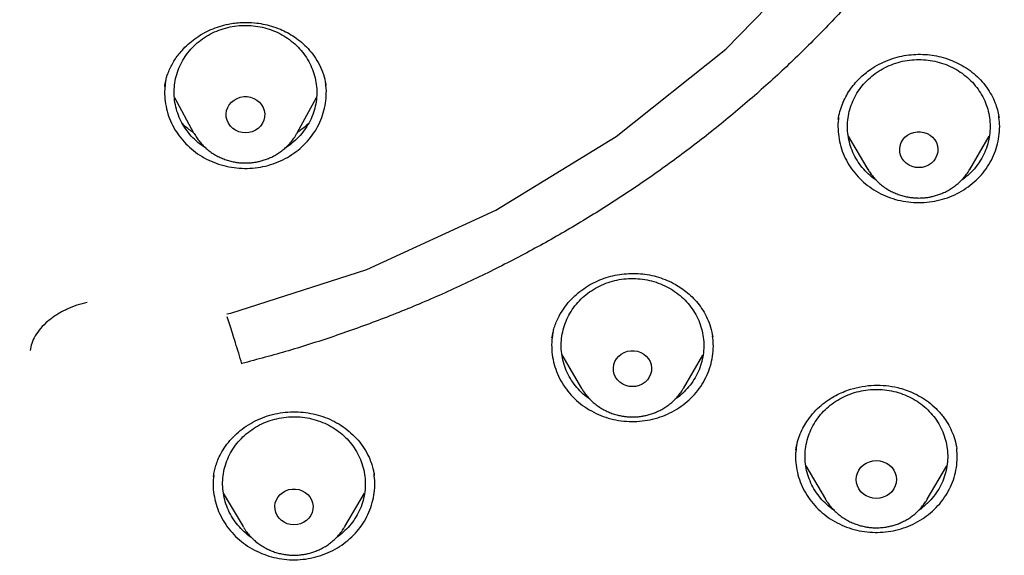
# Model space of a CAD drawing. Header units: millimetres. Extents: x 8 to 1577, y 12 to 2534.
# Tile 82 of 121: x 772 to 792, y 2111 to 2122. Entities that reach past the tile are written whole.
import ezdxf

# ---------------------------------------------------------------- set-up
doc = ezdxf.new("R2010")
doc.units = ezdxf.units.MM

msp = doc.modelspace()

# ---------------------------------------------------------------- linework, layer by layer
at = {"color": 7, "linetype": 'Continuous', "lineweight": 30}
for p, q in [((774.774, 2120.939), (774.777, 2120.958)), ((778.159, 2120.989), (778.163, 2120.966)), ((774.976, 2120.713), (775.381, 2119.969)), ((777.56, 2119.969), (777.964, 2120.71)), ((788.937, 2120.252), (788.949, 2120.307)), ((775.389, 2119.954), (775.381, 2119.969)), ((777.56, 2119.969), (777.556, 2119.961)), ((789.147, 2119.9), (789.56, 2119.198)), ((791.7, 2119.198), (792.111, 2119.897)), ((789.531, 2119.248), (789.512, 2119.261)), ((782.916, 2115.654), (782.917, 2115.662)), ((786.295, 2115.688), (786.296, 2115.678)), ((783.125, 2115.298), (783.539, 2114.596)), ((785.679, 2114.596), (786.091, 2115.295)), ((783.546, 2114.585), (783.539, 2114.596)), ((788.056, 2113.397), (788.041, 2113.3)), ((788.255, 2112.966), (788.668, 2112.265)), ((790.808, 2112.265), (791.222, 2112.969)), ((775.796, 2112.745), (775.798, 2112.754)), ((779.18, 2112.774), (779.18, 2112.766)), ((776.005, 2112.395), (776.421, 2111.69)), ((778.56, 2111.69), (778.973, 2112.391)), ((776.427, 2111.68), (776.421, 2111.69)), ((778.56, 2111.69), (778.555, 2111.681))]:
    msp.add_line(p, q, dxfattribs=at)
at = {"color": 7, "linetype": 'Continuous', "lineweight": 30, "flags": 128}
for points in [[(776.076, 2116.162), (776.161, 2116.178), (779.021, 2117.095), (781.737, 2118.339), (784.267, 2119.892), (786.571, 2121.729), (788.613, 2123.822), (790.361, 2126.138), (791.789, 2128.64), (792.873, 2131.29), (793.597, 2134.047), (793.95, 2136.867), (793.926, 2139.707), (793.525, 2142.521), (792.754, 2145.266), (791.624, 2147.9)], [(776.47, 2119.968), (776.398, 2119.974), (776.328, 2119.992), (776.262, 2120.022), (776.203, 2120.062), (776.153, 2120.111), (776.113, 2120.169), (776.084, 2120.232), (776.068, 2120.298), (776.065, 2120.367), (776.074, 2120.434), (776.097, 2120.5), (776.131, 2120.56), (776.177, 2120.613), (776.232, 2120.658), (776.294, 2120.693), (776.362, 2120.717), (776.434, 2120.73), (776.507, 2120.73), (776.579, 2120.717), (776.647, 2120.693), (776.709, 2120.658), (776.764, 2120.613), (776.81, 2120.56), (776.844, 2120.5), (776.867, 2120.434), (776.876, 2120.367), (776.873, 2120.298), (776.857, 2120.232), (776.828, 2120.169), (776.788, 2120.111), (776.738, 2120.062), (776.679, 2120.022), (776.613, 2119.992), (776.543, 2119.974), (776.47, 2119.968)], [(790.63, 2119.236), (790.558, 2119.242), (790.489, 2119.26), (790.424, 2119.29), (790.365, 2119.329), (790.316, 2119.378), (790.276, 2119.435), (790.248, 2119.497), (790.232, 2119.563), (790.228, 2119.631), (790.238, 2119.698), (790.26, 2119.762), (790.294, 2119.822), (790.339, 2119.875), (790.394, 2119.919), (790.456, 2119.954), (790.523, 2119.978), (790.594, 2119.99), (790.666, 2119.99), (790.737, 2119.978), (790.804, 2119.954), (790.866, 2119.919), (790.92, 2119.875), (790.965, 2119.822), (790.999, 2119.762), (791.022, 2119.698), (791.031, 2119.631), (791.028, 2119.563), (791.012, 2119.497), (790.984, 2119.435), (790.944, 2119.378), (790.894, 2119.329), (790.836, 2119.29), (790.771, 2119.26), (790.702, 2119.242), (790.63, 2119.236)], [(784.609, 2114.633), (784.537, 2114.639), (784.468, 2114.657), (784.403, 2114.687), (784.345, 2114.727), (784.295, 2114.775), (784.255, 2114.832), (784.227, 2114.894), (784.211, 2114.96), (784.208, 2115.028), (784.217, 2115.095), (784.24, 2115.159), (784.274, 2115.219), (784.319, 2115.272), (784.373, 2115.316), (784.435, 2115.351), (784.502, 2115.375), (784.573, 2115.387), (784.645, 2115.387), (784.716, 2115.375), (784.784, 2115.351), (784.845, 2115.316), (784.9, 2115.272), (784.945, 2115.219), (784.979, 2115.159), (785.001, 2115.095), (785.011, 2115.028), (785.007, 2114.96), (784.991, 2114.894), (784.963, 2114.832), (784.923, 2114.775), (784.874, 2114.727), (784.815, 2114.687), (784.75, 2114.657), (784.681, 2114.639), (784.609, 2114.633)], [(789.738, 2112.283), (789.664, 2112.289), (789.593, 2112.307), (789.526, 2112.336), (789.465, 2112.376), (789.413, 2112.425), (789.371, 2112.482), (789.34, 2112.545), (789.321, 2112.612), (789.314, 2112.681), (789.321, 2112.75), (789.34, 2112.817), (789.371, 2112.88), (789.413, 2112.937), (789.465, 2112.986), (789.526, 2113.026), (789.593, 2113.055), (789.664, 2113.073), (789.738, 2113.079), (789.811, 2113.073), (789.883, 2113.055), (789.95, 2113.026), (790.01, 2112.986), (790.062, 2112.937), (790.105, 2112.88), (790.136, 2112.817), (790.155, 2112.75), (790.162, 2112.681), (790.155, 2112.612), (790.136, 2112.545), (790.105, 2112.482), (790.062, 2112.425), (790.01, 2112.376), (789.95, 2112.336), (789.883, 2112.307), (789.811, 2112.289), (789.738, 2112.283)], [(777.49, 2111.728), (777.419, 2111.734), (777.349, 2111.752), (777.284, 2111.781), (777.226, 2111.821), (777.176, 2111.87), (777.136, 2111.926), (777.108, 2111.989), (777.092, 2112.055), (777.089, 2112.122), (777.098, 2112.189), (777.121, 2112.254), (777.155, 2112.313), (777.2, 2112.366), (777.254, 2112.411), (777.316, 2112.445), (777.383, 2112.469), (777.454, 2112.481), (777.526, 2112.481), (777.597, 2112.469), (777.665, 2112.445), (777.726, 2112.411), (777.781, 2112.366), (777.826, 2112.313), (777.86, 2112.254), (777.882, 2112.189), (777.892, 2112.122), (777.889, 2112.055), (777.872, 2111.989), (777.844, 2111.926), (777.804, 2111.87), (777.755, 2111.821), (777.696, 2111.781), (777.631, 2111.752), (777.562, 2111.734), (777.49, 2111.728)]]:
    msp.add_lwpolyline(points, dxfattribs=at)
at = {"color": 7, "linetype": 'Continuous', "lineweight": 30}
for points, knots in [([(772.98, 2096.301), (773.394, 2096.332), (774.22, 2096.393), (775.456, 2096.526), (776.688, 2096.688), (777.915, 2096.883), (779.135, 2097.11), (780.348, 2097.368), (781.553, 2097.657), (782.77, 2097.984), (783.997, 2098.348), (785.232, 2098.753), (786.454, 2099.191), (787.642, 2099.655), (788.796, 2100.142), (789.917, 2100.65), (791.022, 2101.186), (792.11, 2101.752), (793.182, 2102.345), (794.236, 2102.966), (795.271, 2103.614), (796.304, 2104.301), (797.333, 2105.026), (798.356, 2105.792), (799.355, 2106.586), (800.313, 2107.393), (801.231, 2108.211), (802.109, 2109.039), (802.963, 2109.889), (803.791, 2110.761), (804.593, 2111.655), (805.369, 2112.568), (806.117, 2113.502), (806.851, 2114.471), (807.566, 2115.476), (808.261, 2116.517), (808.924, 2117.576), (809.544, 2118.636), (810.122, 2119.694), (810.659, 2120.748), (811.165, 2121.816), (811.639, 2122.896), (812.082, 2123.989), (812.492, 2125.092), (812.869, 2126.206), (813.22, 2127.349), (813.541, 2128.519), (813.83, 2129.718), (814.083, 2130.924), (814.294, 2132.116), (814.467, 2133.294), (814.602, 2134.456), (814.704, 2135.621), (814.771, 2136.788), (814.803, 2137.957), (814.802, 2139.126), (814.765, 2140.294), (814.694, 2141.481), (814.584, 2142.686), (814.435, 2143.907), (814.249, 2145.123), (814.028, 2146.315), (813.776, 2147.48), (813.495, 2148.618), (813.18, 2149.749), (812.832, 2150.871), (812.451, 2151.984), (812.038, 2153.087), (811.592, 2154.178), (811.106, 2155.276), (810.579, 2156.378), (810.008, 2157.484), (809.404, 2158.574), (808.776, 2159.63), (808.128, 2160.651), (807.461, 2161.637), (806.766, 2162.607), (806.042, 2163.557), (805.291, 2164.489), (804.512, 2165.401), (803.707, 2166.292), (802.862, 2167.177), (801.976, 2168.053), (801.048, 2168.919), (800.094, 2169.76), (799.13, 2170.56), (798.158, 2171.322), (797.182, 2172.046), (796.184, 2172.744), (795.166, 2173.416), (794.129, 2174.062), (793.073, 2174.68), (792, 2175.271), (790.891, 2175.843), (789.746, 2176.394), (788.565, 2176.923), (787.368, 2177.419), (786.177, 2177.875), (784.992, 2178.291), (783.815, 2178.671), (782.628, 2179.019), (781.431, 2179.337), (780.225, 2179.623), (779.011, 2179.878), (777.79, 2180.102), (776.542, 2180.296), (775.267, 2180.461), (773.966, 2180.592), (772.662, 2180.688), (771.377, 2180.747), (770.113, 2180.772), (768.869, 2180.764), (767.625, 2180.724), (766.384, 2180.651), (765.145, 2180.546), (763.91, 2180.409), (762.679, 2180.24), (761.432, 2180.036), (760.172, 2179.794), (758.898, 2179.514), (757.634, 2179.199), (756.4, 2178.855), (755.198, 2178.485), (754.027, 2178.09), (752.868, 2177.666), (751.722, 2177.211), (750.59, 2176.727), (749.473, 2176.213), (748.371, 2175.671), (747.267, 2175.09), (746.162, 2174.47), (745.059, 2173.81), (743.977, 2173.119), (742.934, 2172.411), (741.93, 2171.688), (740.964, 2170.951), (740.02, 2170.19), (739.099, 2169.405), (738.201, 2168.595), (737.328, 2167.763), (736.479, 2166.909), (735.642, 2166.018), (734.818, 2165.089), (734.01, 2164.122), (733.232, 2163.134), (732.497, 2162.142), (731.804, 2161.147), (731.152, 2160.151), (730.53, 2159.139), (729.937, 2158.112), (729.375, 2157.069), (728.844, 2156.012), (728.344, 2154.942), (727.868, 2153.84), (727.417, 2152.708), (726.995, 2151.544), (726.609, 2150.37), (726.266, 2149.205), (725.963, 2148.051), (725.698, 2146.908), (725.467, 2145.76), (725.27, 2144.606), (725.107, 2143.447), (724.978, 2142.284), (724.883, 2141.119), (724.821, 2139.931), (724.796, 2138.723), (724.807, 2137.494), (724.857, 2136.265), (724.943, 2135.059), (725.063, 2133.876), (725.216, 2132.715), (725.402, 2131.56), (725.623, 2130.409), (725.877, 2129.265), (726.165, 2128.128), (726.486, 2126.999), (726.846, 2125.859), (727.248, 2124.71), (727.692, 2123.554), (728.171, 2122.411), (728.677, 2121.299), (729.207, 2120.22), (729.76, 2119.172), (730.343, 2118.14), (730.957, 2117.123), (731.6, 2116.122), (732.272, 2115.139), (732.973, 2114.173), (733.714, 2113.21), (734.497, 2112.251), (735.323, 2111.298), (736.179, 2110.368), (737.048, 2109.476), (737.929, 2108.623), (738.819, 2107.806), (739.733, 2107.014), (740.67, 2106.245), (741.629, 2105.501), (742.61, 2104.781), (743.611, 2104.088), (744.65, 2103.41), (745.727, 2102.748), (746.843, 2102.106), (747.977, 2101.494), (749.111, 2100.924), (750.243, 2100.392), (751.371, 2099.899), (752.513, 2099.435), (753.667, 2099.001), (754.835, 2098.597), (756.013, 2098.224), (757.203, 2097.881), (758.422, 2097.564), (759.671, 2097.275), (760.95, 2097.015), (762.236, 2096.791), (763.354, 2096.628), (764.299, 2096.511), (765.072, 2096.428), (765.846, 2096.356), (766.363, 2096.32), (766.621, 2096.301)], [0, 0, 0, 0, 0.0045, 0.009001, 0.013502, 0.018001, 0.022501, 0.027002, 0.031503, 0.036003, 0.040734, 0.045467, 0.0502, 0.05493, 0.05943, 0.063931, 0.068432, 0.072932, 0.077431, 0.081933, 0.086434, 0.090933, 0.095664, 0.100397, 0.10513, 0.109861, 0.11436, 0.118862, 0.123363, 0.127862, 0.132362, 0.136863, 0.141364, 0.145864, 0.150595, 0.155327, 0.16006, 0.164791, 0.169291, 0.173792, 0.178293, 0.182793, 0.187292, 0.191793, 0.196295, 0.200794, 0.205525, 0.210258, 0.214991, 0.219722, 0.224221, 0.228722, 0.233224, 0.237723, 0.242223, 0.246724, 0.251225, 0.255724, 0.260455, 0.265188, 0.269921, 0.274652, 0.279151, 0.283653, 0.288154, 0.292653, 0.297153, 0.301654, 0.306155, 0.310655, 0.315386, 0.320119, 0.324852, 0.329582, 0.334082, 0.338583, 0.343084, 0.347584, 0.352083, 0.356585, 0.361086, 0.365585, 0.370316, 0.375049, 0.379782, 0.384513, 0.389012, 0.393514, 0.398015, 0.402514, 0.407014, 0.411515, 0.416016, 0.420516, 0.425247, 0.429979, 0.434712, 0.439443, 0.443943, 0.448444, 0.452945, 0.457445, 0.461944, 0.466445, 0.470947, 0.475446, 0.480177, 0.48491, 0.489643, 0.494374, 0.498873, 0.503374, 0.507876, 0.512375, 0.516875, 0.521376, 0.525877, 0.530376, 0.535107, 0.53984, 0.544573, 0.549304, 0.553803, 0.558305, 0.562806, 0.567305, 0.571805, 0.576306, 0.580807, 0.585307, 0.590038, 0.594771, 0.599504, 0.604234, 0.608734, 0.613235, 0.617736, 0.622236, 0.626735, 0.631237, 0.635738, 0.640237, 0.644968, 0.649701, 0.654434, 0.659165, 0.663664, 0.668166, 0.672667, 0.677166, 0.681666, 0.686167, 0.690668, 0.695168, 0.699899, 0.704631, 0.709364, 0.714095, 0.718595, 0.723096, 0.727597, 0.732097, 0.736596, 0.741097, 0.745599, 0.750098, 0.754829, 0.759562, 0.764295, 0.769026, 0.773525, 0.778026, 0.782528, 0.787027, 0.791527, 0.796028, 0.800529, 0.805028, 0.809759, 0.814492, 0.819225, 0.823956, 0.828455, 0.832957, 0.837458, 0.841957, 0.846457, 0.850958, 0.855459, 0.859959, 0.86469, 0.869423, 0.874156, 0.878886, 0.883386, 0.887887, 0.892388, 0.896888, 0.901387, 0.905889, 0.91039, 0.914889, 0.91962, 0.924353, 0.929086, 0.933817, 0.938316, 0.942818, 0.947319, 0.951818, 0.956318, 0.960819, 0.96532, 0.96982, 0.974551, 0.979283, 0.984016, 0.988747, 0.991559, 0.99437, 0.997185, 1, 1, 1, 1]), ([(766.34, 2114.517), (765.99, 2114.566), (765.288, 2114.665), (764.244, 2114.868), (763.206, 2115.11), (762.178, 2115.395), (761.169, 2115.719), (760.184, 2116.078), (759.222, 2116.471), (758.277, 2116.902), (757.343, 2117.373), (756.425, 2117.881), (755.526, 2118.427), (754.654, 2119.006), (753.806, 2119.62), (752.99, 2120.264), (752.208, 2120.935), (751.462, 2121.63), (750.751, 2122.352), (750.07, 2123.105), (749.42, 2123.89), (748.802, 2124.706), (748.221, 2125.549), (747.676, 2126.417), (747.174, 2127.3), (746.715, 2128.194), (746.298, 2129.099), (745.92, 2130.021), (745.579, 2130.963), (745.277, 2131.923), (745.016, 2132.899), (744.8, 2133.882), (744.626, 2134.874), (744.497, 2135.868), (744.412, 2136.86), (744.373, 2137.846), (744.377, 2138.83), (744.426, 2139.817), (744.521, 2140.807), (744.662, 2141.8), (744.849, 2142.79), (745.082, 2143.773), (745.356, 2144.74), (745.67, 2145.689), (746.022, 2146.617), (746.415, 2147.533), (746.851, 2148.441), (747.328, 2149.336), (747.845, 2150.216), (748.401, 2151.074), (748.994, 2151.91), (749.622, 2152.72), (750.281, 2153.499), (750.968, 2154.245), (751.686, 2154.962), (752.439, 2155.652), (753.227, 2156.315), (754.051, 2156.95), (754.907, 2157.553), (755.791, 2158.123), (756.694, 2158.654), (757.612, 2159.145), (758.544, 2159.598), (759.497, 2160.016), (760.474, 2160.4), (761.473, 2160.749), (762.491, 2161.06), (763.519, 2161.33), (764.561, 2161.561), (765.607, 2161.75), (766.655, 2161.897), (767.699, 2162.002), (768.743, 2162.065), (769.795, 2162.087), (770.853, 2162.066), (771.916, 2162.001), (772.98, 2161.894), (774.04, 2161.743), (775.086, 2161.552), (776.114, 2161.323), (777.124, 2161.056), (778.124, 2160.75), (779.117, 2160.404), (780.1, 2160.018), (781.07, 2159.593), (782.018, 2159.131), (782.947, 2158.632), (783.849, 2158.099), (784.722, 2157.535), (785.561, 2156.942), (786.37, 2156.318), (787.155, 2155.659), (787.912, 2154.966), (788.643, 2154.236), (789.342, 2153.476), (790.008, 2152.686), (790.633, 2151.875), (791.218, 2151.048), (791.763, 2150.206), (792.272, 2149.341), (792.746, 2148.451), (793.185, 2147.539), (793.585, 2146.606), (793.942, 2145.66), (794.259, 2144.7), (794.531, 2143.732), (794.759, 2142.76), (794.942, 2141.788), (795.08, 2140.813), (795.175, 2139.829), (795.225, 2138.836), (795.23, 2137.834), (795.188, 2136.83), (795.101, 2135.825), (794.97, 2134.832), (794.796, 2133.852), (794.582, 2132.887), (794.326, 2131.929), (794.027, 2130.974), (793.685, 2130.026), (793.3, 2129.087), (792.874, 2128.167), (792.408, 2127.262), (791.904, 2126.38), (791.364, 2125.523), (790.792, 2124.696), (790.185, 2123.894), (789.54, 2123.114), (788.855, 2122.356), (788.131, 2121.621), (787.371, 2120.914), (786.578, 2120.236), (785.761, 2119.594), (784.923, 2118.989), (784.065, 2118.42), (783.182, 2117.884), (782.27, 2117.378), (781.331, 2116.905), (780.368, 2116.466), (779.388, 2116.066), (778.39, 2115.705), (777.393, 2115.384), (776.721, 2115.205), (776.394, 2115.118)], [0, 0, 0, 0, 0.007111, 0.014233, 0.021378, 0.028559, 0.035735, 0.042744, 0.049754, 0.056777, 0.063826, 0.071, 0.07815, 0.085287, 0.092425, 0.099606, 0.106655, 0.113671, 0.120666, 0.127652, 0.134763, 0.141884, 0.149029, 0.156211, 0.163388, 0.170396, 0.177406, 0.18443, 0.191479, 0.198653, 0.205803, 0.21294, 0.220078, 0.227259, 0.234309, 0.241325, 0.248319, 0.255305, 0.262416, 0.269538, 0.276683, 0.283864, 0.291041, 0.29805, 0.30506, 0.312083, 0.319132, 0.326306, 0.333456, 0.340594, 0.347731, 0.354912, 0.361962, 0.368978, 0.375972, 0.382958, 0.390069, 0.397191, 0.404336, 0.411517, 0.418694, 0.425703, 0.432713, 0.439736, 0.446785, 0.453959, 0.461109, 0.468246, 0.475384, 0.482565, 0.489615, 0.49663, 0.503625, 0.510611, 0.517722, 0.524844, 0.531989, 0.53917, 0.546347, 0.553355, 0.560365, 0.567389, 0.574438, 0.581612, 0.588762, 0.595899, 0.603037, 0.610218, 0.617267, 0.624283, 0.631278, 0.638264, 0.645375, 0.652496, 0.659641, 0.666823, 0.674, 0.681008, 0.688018, 0.695042, 0.702091, 0.709265, 0.716414, 0.723552, 0.73069, 0.737871, 0.74492, 0.751936, 0.758931, 0.765917, 0.773028, 0.780149, 0.787294, 0.794476, 0.801653, 0.808662, 0.815672, 0.822695, 0.829744, 0.836918, 0.844068, 0.851206, 0.858343, 0.865524, 0.872574, 0.87959, 0.886584, 0.89357, 0.900681, 0.907803, 0.914948, 0.922129, 0.929306, 0.936315, 0.943325, 0.950348, 0.957396, 0.964571, 0.971721, 0.978858, 0.985995, 0.993177, 1, 1, 1, 1]), ([(774.774, 2120.942), (774.777, 2120.962), (774.783, 2121.006), (774.8, 2121.086), (774.827, 2121.181), (774.881, 2121.324), (774.977, 2121.504), (775.115, 2121.685), (775.262, 2121.833), (775.407, 2121.951), (775.568, 2122.055), (775.742, 2122.141), (775.923, 2122.209), (776.139, 2122.263), (776.387, 2122.294), (776.632, 2122.288), (776.841, 2122.258), (777.023, 2122.214), (777.195, 2122.153), (777.357, 2122.075), (777.506, 2121.984), (777.652, 2121.872), (777.792, 2121.737), (777.921, 2121.579), (778.031, 2121.398), (778.117, 2121.199), (778.146, 2121.058), (778.16, 2120.988)], [0, 0, 0, 0, 0.017246, 0.037097, 0.059787, 0.085123, 0.13801, 0.193245, 0.231443, 0.270744, 0.31101, 0.351068, 0.390705, 0.429671, 0.486748, 0.542334, 0.578602, 0.615619, 0.657105, 0.691305, 0.72815, 0.767645, 0.80976, 0.854436, 0.901607, 0.951261, 1, 1, 1, 1]), ([(775.641, 2119.646), (775.595, 2119.676), (775.496, 2119.74), (775.362, 2119.863), (775.238, 2120.007), (775.136, 2120.165), (775.057, 2120.335), (775.002, 2120.512), (774.972, 2120.695), (774.968, 2120.88), (774.989, 2121.063), (775.036, 2121.243), (775.107, 2121.415), (775.202, 2121.578), (775.318, 2121.727), (775.454, 2121.86), (775.608, 2121.976), (775.775, 2122.073), (775.897, 2122.119), (775.957, 2122.143)], [0, 0, 0, 0, 0.050388, 0.109738, 0.169089, 0.22844, 0.287791, 0.347142, 0.406492, 0.465843, 0.525194, 0.584545, 0.643895, 0.703246, 0.762597, 0.821948, 0.881298, 0.940649, 1, 1, 1, 1]), ([(775.957, 2122.143), (776.02, 2122.161), (776.144, 2122.199), (776.339, 2122.226), (776.536, 2122.23), (776.732, 2122.21), (776.923, 2122.166), (777.106, 2122.099), (777.279, 2122.01), (777.437, 2121.901), (777.58, 2121.773), (777.703, 2121.629), (777.805, 2121.471), (777.884, 2121.302), (777.939, 2121.124), (777.969, 2120.941), (777.973, 2120.756), (777.952, 2120.573), (777.905, 2120.393), (777.834, 2120.221), (777.739, 2120.059), (777.623, 2119.909), (777.486, 2119.777), (777.378, 2119.689), (777.312, 2119.653), (777.303, 2119.648)], [0, 0, 0, 0, 0.045115, 0.09023, 0.135345, 0.18046, 0.225575, 0.27069, 0.315805, 0.36092, 0.406035, 0.45115, 0.496265, 0.54138, 0.586495, 0.631611, 0.676726, 0.721841, 0.766956, 0.812071, 0.857186, 0.902301, 0.947416, 0.992531, 1, 1, 1, 1]), ([(788.935, 2120.247), (788.946, 2120.303), (788.966, 2120.413), (789.021, 2120.572), (789.09, 2120.723), (789.174, 2120.864), (789.271, 2120.994), (789.379, 2121.112), (789.496, 2121.216), (789.634, 2121.319), (789.795, 2121.415), (789.981, 2121.498), (790.173, 2121.561), (790.37, 2121.602), (790.567, 2121.621), (790.763, 2121.619), (790.956, 2121.596), (791.144, 2121.553), (791.327, 2121.491), (791.504, 2121.409), (791.672, 2121.307), (791.827, 2121.185), (791.967, 2121.044), (792.086, 2120.888), (792.18, 2120.727), (792.248, 2120.57), (792.294, 2120.421), (792.311, 2120.326), (792.319, 2120.28)], [0, 0, 0, 0, 0.038485, 0.075972, 0.112508, 0.148129, 0.182868, 0.216761, 0.249683, 0.281693, 0.323781, 0.365336, 0.406396, 0.447004, 0.487225, 0.526909, 0.565904, 0.605006, 0.644694, 0.684967, 0.725828, 0.767304, 0.809437, 0.85217, 0.893199, 0.931499, 0.96708, 1, 1, 1, 1]), ([(789.534, 2121.061), (789.58, 2121.105), (789.673, 2121.192), (789.834, 2121.299), (790.007, 2121.386), (790.191, 2121.451), (790.383, 2121.494), (790.579, 2121.512), (790.775, 2121.506), (790.969, 2121.476), (791.158, 2121.423), (791.337, 2121.347), (791.504, 2121.25), (791.657, 2121.132), (791.791, 2120.998), (791.906, 2120.848), (791.999, 2120.685), (792.069, 2120.512), (792.114, 2120.332), (792.133, 2120.148), (792.127, 2119.963), (792.095, 2119.78), (792.039, 2119.603), (791.958, 2119.435), (791.854, 2119.277), (791.729, 2119.135), (791.618, 2119.032), (791.544, 2118.984), (791.525, 2118.971)], [0, 0, 0, 0, 0.03942, 0.07884, 0.11826, 0.157679, 0.197099, 0.236519, 0.275939, 0.315359, 0.354779, 0.394199, 0.433618, 0.473038, 0.512458, 0.551878, 0.591298, 0.630718, 0.670138, 0.709558, 0.748977, 0.788397, 0.827817, 0.867237, 0.906657, 0.946077, 0.985497, 1, 1, 1, 1]), ([(774.788, 2121.027), (774.782, 2120.98), (774.766, 2120.865), (774.773, 2120.678), (774.806, 2120.471), (774.868, 2120.27), (774.958, 2120.078), (775.074, 2119.899), (775.214, 2119.736), (775.375, 2119.591), (775.554, 2119.467), (775.75, 2119.366), (775.958, 2119.29), (776.174, 2119.24), (776.396, 2119.218), (776.619, 2119.222), (776.839, 2119.254), (777.054, 2119.313), (777.258, 2119.397), (777.448, 2119.506), (777.622, 2119.637), (777.776, 2119.788), (777.908, 2119.957), (778.016, 2120.141), (778.096, 2120.336), (778.15, 2120.54), (778.172, 2120.748), (778.174, 2120.903), (778.159, 2120.987), (778.157, 2121.001)], [0, 0, 0, 0, 0.025828, 0.064466, 0.103103, 0.141741, 0.180378, 0.219016, 0.257653, 0.296291, 0.334928, 0.373566, 0.412203, 0.450841, 0.489478, 0.528116, 0.566753, 0.605391, 0.644028, 0.682666, 0.721303, 0.759941, 0.798579, 0.837216, 0.875854, 0.914491, 0.953129, 0.991766, 1, 1, 1, 1]), ([(789.738, 2118.968), (789.693, 2119.001), (789.596, 2119.071), (789.469, 2119.201), (789.354, 2119.351), (789.261, 2119.514), (789.191, 2119.687), (789.146, 2119.867), (789.126, 2120.051), (789.133, 2120.236), (789.164, 2120.418), (789.221, 2120.595), (789.302, 2120.764), (789.405, 2120.922), (789.491, 2121.015), (789.534, 2121.061)], [0, 0, 0, 0, 0.067438, 0.145151, 0.222865, 0.300578, 0.378292, 0.456005, 0.533719, 0.611432, 0.689146, 0.766859, 0.844573, 0.922286, 1, 1, 1, 1]), ([(775.379, 2119.973), (775.363, 2119.983), (775.278, 2120.037), (775.197, 2120.105), (775.142, 2120.168), (775.137, 2120.172)], [0, 0, 0, 0, 0.176844, 0.938802, 1, 1, 1, 1]), ([(777.801, 2120.172), (777.788, 2120.159), (777.735, 2120.104), (777.656, 2120.037), (777.584, 2119.99), (777.565, 2119.978)], [0, 0, 0, 0, 0.180117, 0.786905, 1, 1, 1, 1]), ([(788.943, 2120.281), (788.941, 2120.272), (788.927, 2120.194), (788.928, 2120.044), (788.948, 2119.836), (788.999, 2119.632), (789.078, 2119.436), (789.183, 2119.251), (789.314, 2119.081), (789.466, 2118.929), (789.639, 2118.796), (789.828, 2118.685), (790.032, 2118.599), (790.245, 2118.539), (790.465, 2118.505), (790.688, 2118.498), (790.91, 2118.519), (791.127, 2118.567), (791.336, 2118.641), (791.532, 2118.74), (791.713, 2118.862), (791.876, 2119.006), (792.017, 2119.168), (792.135, 2119.346), (792.226, 2119.537), (792.291, 2119.738), (792.326, 2119.945), (792.335, 2120.143), (792.318, 2120.271), (792.31, 2120.329)], [0, 0, 0, 0, 0.005121, 0.043618, 0.082115, 0.120612, 0.159109, 0.197606, 0.236103, 0.2746, 0.313096, 0.351593, 0.39009, 0.428587, 0.467084, 0.505581, 0.544078, 0.582575, 0.621072, 0.659568, 0.698065, 0.736562, 0.775059, 0.813556, 0.852053, 0.89055, 0.929047, 0.967544, 1, 1, 1, 1]), ([(775.389, 2119.954), (775.408, 2119.924), (775.444, 2119.862), (775.51, 2119.776), (775.583, 2119.696), (775.664, 2119.622), (775.75, 2119.556), (775.843, 2119.498), (775.939, 2119.449), (776.037, 2119.408), (776.136, 2119.377), (776.224, 2119.357), (776.303, 2119.344), (776.382, 2119.336), (776.438, 2119.335), (776.47, 2119.334)], [0, 0, 0, 0, 0.081959, 0.165717, 0.249504, 0.333263, 0.416905, 0.50027, 0.583076, 0.664739, 0.743816, 0.819014, 0.872085, 0.926235, 1, 1, 1, 1]), ([(776.47, 2119.334), (776.51, 2119.335), (776.566, 2119.337), (776.649, 2119.346), (776.72, 2119.358), (776.804, 2119.377), (776.89, 2119.404), (776.979, 2119.439), (777.067, 2119.481), (777.154, 2119.532), (777.238, 2119.591), (777.317, 2119.658), (777.392, 2119.732), (777.46, 2119.814), (777.515, 2119.89), (777.544, 2119.942), (777.555, 2119.962)], [0, 0, 0, 0, 0.090285, 0.127437, 0.189069, 0.253242, 0.322221, 0.394351, 0.468962, 0.545519, 0.623645, 0.703065, 0.783577, 0.865034, 0.947331, 1, 1, 1, 1]), ([(789.56, 2119.201), (789.574, 2119.176), (789.608, 2119.121), (789.669, 2119.041), (789.743, 2118.96), (789.823, 2118.887), (789.91, 2118.821), (790.002, 2118.762), (790.098, 2118.713), (790.197, 2118.673), (790.295, 2118.642), (790.384, 2118.621), (790.463, 2118.609), (790.542, 2118.6), (790.598, 2118.599), (790.63, 2118.598)], [0, 0, 0, 0, 0.067139, 0.152249, 0.237388, 0.3225, 0.407492, 0.492203, 0.576346, 0.659327, 0.73968, 0.816092, 0.87002, 0.925044, 1, 1, 1, 1]), ([(790.63, 2118.598), (790.67, 2118.599), (790.726, 2118.601), (790.809, 2118.61), (790.88, 2118.622), (790.963, 2118.642), (791.05, 2118.668), (791.138, 2118.703), (791.226, 2118.745), (791.313, 2118.796), (791.397, 2118.855), (791.477, 2118.922), (791.552, 2118.996), (791.62, 2119.078), (791.67, 2119.147), (791.694, 2119.191), (791.701, 2119.204)], [0, 0, 0, 0, 0.092085, 0.129978, 0.19284, 0.258292, 0.328648, 0.402217, 0.478315, 0.556399, 0.636083, 0.717087, 0.799205, 0.882287, 0.966226, 1, 1, 1, 1]), ([(782.916, 2115.658), (782.919, 2115.674), (782.925, 2115.711), (782.94, 2115.785), (782.965, 2115.88), (783.012, 2116.009), (783.088, 2116.162), (783.195, 2116.324), (783.321, 2116.473), (783.464, 2116.606), (783.62, 2116.722), (783.789, 2116.819), (783.966, 2116.897), (784.15, 2116.955), (784.339, 2116.994), (784.533, 2117.013), (784.727, 2117.013), (784.921, 2116.992), (785.111, 2116.95), (785.296, 2116.888), (785.46, 2116.812), (785.606, 2116.726), (785.738, 2116.631), (785.866, 2116.518), (785.986, 2116.387), (786.094, 2116.237), (786.185, 2116.067), (786.257, 2115.88), (786.284, 2115.747), (786.297, 2115.679)], [0, 0, 0, 0, 0.013408, 0.031216, 0.053603, 0.080591, 0.122339, 0.164329, 0.205794, 0.24678, 0.287338, 0.327503, 0.367061, 0.406282, 0.445543, 0.484881, 0.52433, 0.563941, 0.603739, 0.643453, 0.683604, 0.715847, 0.750174, 0.786569, 0.825024, 0.865555, 0.908208, 0.953023, 1, 1, 1, 1]), ([(783.83, 2116.701), (783.887, 2116.731), (784.001, 2116.791), (784.187, 2116.853), (784.379, 2116.894), (784.575, 2116.91), (784.772, 2116.902), (784.965, 2116.87), (785.153, 2116.815), (785.332, 2116.737), (785.498, 2116.637), (785.648, 2116.519), (785.781, 2116.382), (785.895, 2116.231), (785.986, 2116.067), (786.053, 2115.893), (786.096, 2115.713), (786.113, 2115.529), (786.105, 2115.344), (786.071, 2115.162), (786.012, 2114.985), (785.929, 2114.818), (785.823, 2114.662), (785.696, 2114.521), (785.588, 2114.422), (785.518, 2114.377), (785.502, 2114.367)], [0, 0, 0, 0, 0.042935, 0.085871, 0.128806, 0.171741, 0.214677, 0.257612, 0.300547, 0.343483, 0.386418, 0.429353, 0.472289, 0.515224, 0.558159, 0.601095, 0.64403, 0.686965, 0.729901, 0.772836, 0.815771, 0.858707, 0.901642, 0.944577, 0.987513, 1, 1, 1, 1]), ([(783.721, 2114.361), (783.67, 2114.399), (783.569, 2114.474), (783.437, 2114.611), (783.324, 2114.762), (783.233, 2114.926), (783.165, 2115.1), (783.123, 2115.28), (783.105, 2115.464), (783.114, 2115.649), (783.148, 2115.831), (783.207, 2116.008), (783.29, 2116.175), (783.395, 2116.331), (783.522, 2116.473), (783.666, 2116.599), (783.775, 2116.667), (783.83, 2116.701)], [0, 0, 0, 0, 0.065593, 0.132336, 0.19908, 0.265823, 0.332566, 0.39931, 0.466053, 0.532797, 0.59954, 0.666283, 0.733027, 0.79977, 0.866513, 0.933257, 1, 1, 1, 1]), ([(773.141, 2116.402), (773.069, 2116.384), (772.922, 2116.347), (772.705, 2116.259), (772.498, 2116.147), (772.312, 2116.011), (772.158, 2115.86), (772.044, 2115.702), (771.969, 2115.544), (771.952, 2115.443), (771.944, 2115.393)], [0, 0, 0, 0, 0.1177044, 0.2414441, 0.3695625, 0.4999888, 0.6304166, 0.7585396, 0.8822865, 1, 1, 1, 1]), ([(776.394, 2115.114), (776.372, 2115.188), (776.328, 2115.339), (776.262, 2115.553), (776.198, 2115.752), (776.14, 2115.93), (776.102, 2116.044), (776.084, 2116.099)], [0, 0, 0, 0, 0.204966, 0.417637, 0.626379, 0.818175, 1, 1, 1, 1]), ([(782.941, 2115.785), (782.933, 2115.746), (782.91, 2115.639), (782.906, 2115.46), (782.924, 2115.251), (782.973, 2115.047), (783.049, 2114.85), (783.153, 2114.664), (783.281, 2114.493), (783.431, 2114.338), (783.602, 2114.204), (783.791, 2114.091), (783.993, 2114.003), (784.206, 2113.94), (784.425, 2113.904), (784.648, 2113.895), (784.87, 2113.913), (785.088, 2113.959), (785.297, 2114.031), (785.495, 2114.128), (785.678, 2114.248), (785.842, 2114.39), (785.985, 2114.55), (786.105, 2114.727), (786.199, 2114.917), (786.266, 2115.117), (786.304, 2115.324), (786.315, 2115.517), (786.3, 2115.639), (786.294, 2115.692)], [0, 0, 0, 0, 0.0214, 0.059381, 0.097361, 0.135341, 0.173321, 0.211302, 0.249282, 0.287262, 0.325243, 0.363223, 0.401203, 0.439183, 0.477164, 0.515144, 0.553124, 0.591105, 0.629085, 0.667065, 0.705045, 0.743026, 0.781006, 0.818986, 0.856967, 0.894947, 0.932927, 0.970907, 1, 1, 1, 1]), ([(769.801, 2094.159), (770.234, 2094.16), (771.087, 2094.163), (772.344, 2094.184), (773.559, 2094.217), (774.73, 2094.26), (775.859, 2094.313), (776.926, 2094.373), (777.933, 2094.438), (778.881, 2094.507), (779.792, 2094.58), (780.665, 2094.657), (781.502, 2094.736), (782.301, 2094.818), (783.064, 2094.901), (783.789, 2094.985), (784.477, 2095.069), (785.124, 2095.152), (785.73, 2095.233), (786.297, 2095.312), (786.833, 2095.39), (787.512, 2095.492), (788.352, 2095.624), (789.369, 2095.794), (790.408, 2095.983), (791.47, 2096.194), (792.554, 2096.432), (793.574, 2096.68), (794.527, 2096.935), (795.413, 2097.193), (796.306, 2097.475), (797.195, 2097.78), (798.064, 2098.103), (798.893, 2098.437), (799.678, 2098.779), (800.42, 2099.126), (801.124, 2099.479), (801.79, 2099.833), (802.417, 2100.187), (803.004, 2100.538), (803.525, 2100.867), (804.005, 2101.183), (804.463, 2101.499), (804.946, 2101.847), (805.45, 2102.229), (805.91, 2102.596), (806.322, 2102.939), (806.684, 2103.252), (807.052, 2103.583), (807.426, 2103.934), (807.803, 2104.303), (808.165, 2104.673), (808.499, 2105.028), (808.793, 2105.353), (809.052, 2105.648), (809.276, 2105.912), (809.468, 2106.144), (809.629, 2106.342), (809.747, 2106.489), (809.829, 2106.593), (809.885, 2106.666), (809.94, 2106.736), (810, 2106.815), (810.073, 2106.91), (810.165, 2107.032), (810.274, 2107.178), (810.397, 2107.346), (810.533, 2107.535), (810.678, 2107.739), (810.824, 2107.951), (810.967, 2108.161), (811.149, 2108.435), (811.365, 2108.77), (811.61, 2109.165), (811.841, 2109.552), (812.054, 2109.922), (812.246, 2110.267), (812.416, 2110.582), (812.54, 2110.819), (812.625, 2110.984), (812.676, 2111.084), (812.721, 2111.174), (812.766, 2111.264), (812.817, 2111.367), (812.883, 2111.502), (812.966, 2111.674), (813.065, 2111.884), (813.18, 2112.132), (813.309, 2112.419), (813.451, 2112.743), (813.605, 2113.107), (813.769, 2113.509), (813.942, 2113.95), (814.123, 2114.43), (814.242, 2114.764), (814.303, 2114.938)], [0, 0, 0, 0, 0.024327, 0.047851, 0.07058, 0.092516, 0.113664, 0.134027, 0.152509, 0.170297, 0.187392, 0.203807, 0.219541, 0.23459, 0.24895, 0.26262, 0.275597, 0.28788, 0.299267, 0.309982, 0.320026, 0.329684, 0.348572, 0.367836, 0.387621, 0.407945, 0.428765, 0.450034, 0.467046, 0.48436, 0.50199, 0.519889, 0.537406, 0.554376, 0.570401, 0.585887, 0.60079, 0.615072, 0.628704, 0.641666, 0.65396, 0.663811, 0.674389, 0.685697, 0.697747, 0.710548, 0.719345, 0.728477, 0.737949, 0.747769, 0.75793, 0.768264, 0.77759, 0.786029, 0.793575, 0.800237, 0.806024, 0.810943, 0.814996, 0.816889, 0.818593, 0.820303, 0.822045, 0.824285, 0.827217, 0.830841, 0.834769, 0.839277, 0.844251, 0.849212, 0.854107, 0.858936, 0.868152, 0.877119, 0.885835, 0.894152, 0.901773, 0.908689, 0.914883, 0.917283, 0.919464, 0.921425, 0.92317, 0.925268, 0.928159, 0.931844, 0.936323, 0.941595, 0.947648, 0.954474, 0.962066, 0.970421, 0.979531, 0.989392, 1, 1, 1, 1]), ([(783.547, 2114.585), (783.559, 2114.565), (783.59, 2114.514), (783.649, 2114.438), (783.722, 2114.357), (783.802, 2114.284), (783.889, 2114.218), (783.981, 2114.16), (784.078, 2114.11), (784.176, 2114.07), (784.275, 2114.039), (784.363, 2114.019), (784.442, 2114.006), (784.521, 2113.997), (784.577, 2113.996), (784.609, 2113.996)], [0, 0, 0, 0, 0.0562916, 0.1423915, 0.2285205, 0.3146221, 0.4006017, 0.4862983, 0.5714194, 0.6553655, 0.7366529, 0.8139539, 0.8685085, 0.9241725, 1, 1, 1, 1]), ([(784.609, 2113.996), (784.649, 2113.997), (784.705, 2113.998), (784.788, 2114.008), (784.859, 2114.019), (784.943, 2114.039), (785.029, 2114.065), (785.117, 2114.1), (785.206, 2114.143), (785.292, 2114.193), (785.376, 2114.252), (785.456, 2114.319), (785.531, 2114.393), (785.599, 2114.475), (785.648, 2114.542), (785.67, 2114.582), (785.675, 2114.592)], [0, 0, 0, 0, 0.09287, 0.131086, 0.194483, 0.260494, 0.331449, 0.405645, 0.482393, 0.561142, 0.641506, 0.7232, 0.806018, 0.889808, 0.974463, 1, 1, 1, 1]), ([(788.041, 2113.3), (788.052, 2113.36), (788.075, 2113.476), (788.134, 2113.641), (788.209, 2113.794), (788.305, 2113.948), (788.426, 2114.098), (788.571, 2114.239), (788.723, 2114.355), (788.878, 2114.448), (789.035, 2114.522), (789.22, 2114.589), (789.438, 2114.642), (789.69, 2114.668), (789.941, 2114.661), (790.16, 2114.623), (790.347, 2114.568), (790.508, 2114.505), (790.673, 2114.42), (790.838, 2114.31), (790.999, 2114.173), (791.134, 2114.021), (791.243, 2113.86), (791.325, 2113.697), (791.392, 2113.519), (791.416, 2113.393), (791.429, 2113.329)], [0, 0, 0, 0, 0.040733, 0.079762, 0.117177, 0.15303, 0.198438, 0.241174, 0.281285, 0.318589, 0.353362, 0.38766, 0.43887, 0.48989, 0.540819, 0.591578, 0.625142, 0.660301, 0.698813, 0.740649, 0.785781, 0.834221, 0.872777, 0.913264, 0.955683, 1, 1, 1, 1]), ([(788.845, 2114.299), (788.899, 2114.334), (789.007, 2114.403), (789.186, 2114.481), (789.373, 2114.538), (789.567, 2114.571), (789.764, 2114.58), (789.96, 2114.565), (790.152, 2114.525), (790.337, 2114.463), (790.512, 2114.378), (790.674, 2114.273), (790.82, 2114.149), (790.947, 2114.008), (791.053, 2113.852), (791.137, 2113.685), (791.197, 2113.509), (791.232, 2113.327), (791.242, 2113.142), (791.226, 2112.958), (791.184, 2112.777), (791.118, 2112.603), (791.027, 2112.439), (790.916, 2112.286), (790.782, 2112.151), (790.683, 2112.065), (790.626, 2112.031), (790.623, 2112.029)], [0, 0, 0, 0, 0.041588, 0.083176, 0.124764, 0.166352, 0.20794, 0.249528, 0.291116, 0.332704, 0.374292, 0.41588, 0.457467, 0.499055, 0.540643, 0.582231, 0.623819, 0.665407, 0.706995, 0.748583, 0.790171, 0.831759, 0.873347, 0.914935, 0.956523, 0.998111, 1, 1, 1, 1]), ([(788.843, 2112.038), (788.83, 2112.046), (788.763, 2112.089), (788.657, 2112.185), (788.529, 2112.325), (788.422, 2112.481), (788.338, 2112.648), (788.278, 2112.824), (788.243, 2113.006), (788.234, 2113.191), (788.25, 2113.375), (788.292, 2113.556), (788.358, 2113.73), (788.448, 2113.894), (788.56, 2114.046), (788.692, 2114.184), (788.794, 2114.261), (788.845, 2114.299)], [0, 0, 0, 0, 0.016856, 0.08708, 0.157305, 0.227529, 0.297754, 0.367979, 0.438203, 0.508428, 0.578652, 0.648877, 0.719102, 0.789326, 0.859551, 0.929775, 1, 1, 1, 1]), ([(775.799, 2112.753), (775.805, 2112.789), (775.817, 2112.861), (775.847, 2112.977), (775.891, 2113.098), (775.957, 2113.237), (776.049, 2113.385), (776.173, 2113.538), (776.319, 2113.68), (776.487, 2113.808), (776.675, 2113.917), (776.878, 2114.003), (777.09, 2114.064), (777.307, 2114.099), (777.524, 2114.108), (777.739, 2114.092), (777.948, 2114.052), (778.15, 2113.99), (778.343, 2113.904), (778.526, 2113.793), (778.693, 2113.66), (778.843, 2113.507), (778.971, 2113.335), (779.062, 2113.17), (779.12, 2113.027), (779.151, 2112.921), (779.169, 2112.837), (779.176, 2112.793), (779.179, 2112.774)], [0, 0, 0, 0, 0.027005, 0.054883, 0.08378, 0.113723, 0.154752, 0.19675, 0.239763, 0.283851, 0.329034, 0.374356, 0.419399, 0.463924, 0.507926, 0.551476, 0.594617, 0.637525, 0.68117, 0.725546, 0.770476, 0.816018, 0.862187, 0.908525, 0.938992, 0.964306, 0.984579, 1, 1, 1, 1]), ([(777.086, 2113.948), (777.149, 2113.962), (777.277, 2113.991), (777.473, 2114.004), (777.67, 2113.994), (777.863, 2113.96), (778.05, 2113.903), (778.228, 2113.823), (778.392, 2113.722), (778.542, 2113.602), (778.673, 2113.464), (778.784, 2113.312), (778.873, 2113.147), (778.939, 2112.972), (778.979, 2112.791), (778.994, 2112.607), (778.984, 2112.422), (778.948, 2112.241), (778.887, 2112.065), (778.801, 2111.898), (778.694, 2111.743), (778.565, 2111.604), (778.46, 2111.509), (778.394, 2111.467), (778.382, 2111.46)], [0, 0, 0, 0, 0.047131, 0.094263, 0.141394, 0.188526, 0.235657, 0.282788, 0.32992, 0.377051, 0.424183, 0.471314, 0.518445, 0.565577, 0.612708, 0.65984, 0.706971, 0.754102, 0.801234, 0.848365, 0.895497, 0.942628, 0.989759, 1, 1, 1, 1]), ([(776.6, 2111.457), (776.597, 2111.459), (776.539, 2111.494), (776.44, 2111.581), (776.307, 2111.717), (776.196, 2111.87), (776.107, 2112.035), (776.042, 2112.21), (776.001, 2112.39), (775.986, 2112.575), (775.997, 2112.759), (776.033, 2112.941), (776.094, 2113.117), (776.179, 2113.284), (776.286, 2113.439), (776.415, 2113.579), (776.561, 2113.703), (776.723, 2113.807), (776.899, 2113.892), (777.023, 2113.929), (777.086, 2113.948)], [0, 0, 0, 0, 0.003458, 0.062078, 0.120698, 0.179318, 0.237938, 0.296559, 0.355179, 0.413799, 0.472419, 0.531039, 0.589659, 0.648279, 0.706899, 0.76552, 0.82414, 0.88276, 0.94138, 1, 1, 1, 1]), ([(788.052, 2113.352), (788.046, 2113.299), (788.032, 2113.177), (788.045, 2112.984), (788.084, 2112.778), (788.152, 2112.579), (788.247, 2112.389), (788.368, 2112.213), (788.512, 2112.053), (788.677, 2111.912), (788.86, 2111.793), (789.059, 2111.697), (789.269, 2111.626), (789.486, 2111.582), (789.709, 2111.565), (789.931, 2111.575), (790.151, 2111.612), (790.363, 2111.676), (790.565, 2111.766), (790.752, 2111.879), (790.923, 2112.014), (791.072, 2112.17), (791.2, 2112.342), (791.302, 2112.528), (791.377, 2112.725), (791.424, 2112.93), (791.444, 2113.135), (791.433, 2113.27), (791.428, 2113.335)], [0, 0, 0, 0, 0.029502, 0.068419, 0.107336, 0.146254, 0.185171, 0.224089, 0.263006, 0.301924, 0.340841, 0.379759, 0.418676, 0.457594, 0.496511, 0.535429, 0.574346, 0.613264, 0.652181, 0.691099, 0.730016, 0.768933, 0.807851, 0.846768, 0.885686, 0.924603, 0.963521, 1, 1, 1, 1]), ([(775.802, 2112.768), (775.796, 2112.703), (775.784, 2112.568), (775.803, 2112.364), (775.849, 2112.159), (775.923, 2111.961), (776.024, 2111.774), (776.15, 2111.601), (776.299, 2111.445), (776.468, 2111.309), (776.655, 2111.194), (776.856, 2111.104), (777.068, 2111.039), (777.287, 2111), (777.51, 2110.989), (777.732, 2111.005), (777.95, 2111.048), (778.161, 2111.118), (778.359, 2111.213), (778.543, 2111.331), (778.709, 2111.471), (778.855, 2111.63), (778.976, 2111.806), (779.073, 2111.995), (779.142, 2112.194), (779.183, 2112.4), (779.196, 2112.605), (779.181, 2112.739), (779.174, 2112.804)], [0, 0, 0, 0, 0.0362271, 0.0748747, 0.1135224, 0.1521701, 0.1908177, 0.2294654, 0.268113, 0.3067607, 0.3454083, 0.384056, 0.4227037, 0.4613513, 0.499999, 0.5386466, 0.5772943, 0.615942, 0.6545896, 0.6932373, 0.7318849, 0.7705326, 0.8091802, 0.8478279, 0.8864756, 0.9251232, 0.9637709, 1, 1, 1, 1]), ([(788.67, 2112.263), (788.684, 2112.24), (788.717, 2112.186), (788.777, 2112.108), (788.851, 2112.027), (788.931, 2111.954), (789.018, 2111.888), (789.11, 2111.83), (789.206, 2111.78), (789.305, 2111.74), (789.403, 2111.709), (789.492, 2111.688), (789.571, 2111.676), (789.649, 2111.667), (789.706, 2111.666), (789.738, 2111.665)], [0, 0, 0, 0, 0.063201, 0.148671, 0.234169, 0.31964, 0.40499, 0.49006, 0.574557, 0.657889, 0.738581, 0.815316, 0.869471, 0.924728, 1, 1, 1, 1]), ([(789.738, 2111.665), (789.778, 2111.666), (789.834, 2111.668), (789.917, 2111.677), (789.988, 2111.689), (790.071, 2111.709), (790.158, 2111.735), (790.246, 2111.77), (790.334, 2111.812), (790.421, 2111.863), (790.505, 2111.922), (790.585, 2111.989), (790.66, 2112.063), (790.728, 2112.145), (790.777, 2112.213), (790.801, 2112.255), (790.807, 2112.266)], [0, 0, 0, 0, 0.092472, 0.130524, 0.193649, 0.259377, 0.330028, 0.403906, 0.480324, 0.558736, 0.638755, 0.720099, 0.802562, 0.885992, 0.970284, 1, 1, 1, 1]), ([(776.428, 2111.68), (776.44, 2111.659), (776.471, 2111.608), (776.53, 2111.532), (776.603, 2111.452), (776.684, 2111.378), (776.77, 2111.312), (776.862, 2111.254), (776.959, 2111.205), (777.057, 2111.164), (777.156, 2111.133), (777.244, 2111.113), (777.323, 2111.1), (777.402, 2111.092), (777.458, 2111.091), (777.49, 2111.09)], [0, 0, 0, 0, 0.056218, 0.142325, 0.228461, 0.314569, 0.400555, 0.486258, 0.571386, 0.655339, 0.736632, 0.813939, 0.868498, 0.924167, 1, 1, 1, 1]), ([(777.49, 2111.09), (777.53, 2111.091), (777.586, 2111.092), (777.669, 2111.102), (777.74, 2111.114), (777.824, 2111.133), (777.91, 2111.16), (777.998, 2111.194), (778.087, 2111.237), (778.174, 2111.288), (778.257, 2111.347), (778.337, 2111.413), (778.412, 2111.488), (778.48, 2111.569), (778.528, 2111.634), (778.549, 2111.673), (778.554, 2111.681)], [0, 0, 0, 0, 0.093252, 0.131624, 0.195281, 0.261563, 0.332809, 0.40731, 0.484372, 0.563445, 0.644138, 0.726168, 0.809326, 0.893459, 0.978461, 1, 1, 1, 1])]:
    msp.add_open_spline(points, degree=3, knots=knots, dxfattribs=at)

doc.saveas('drawing.dxf')
